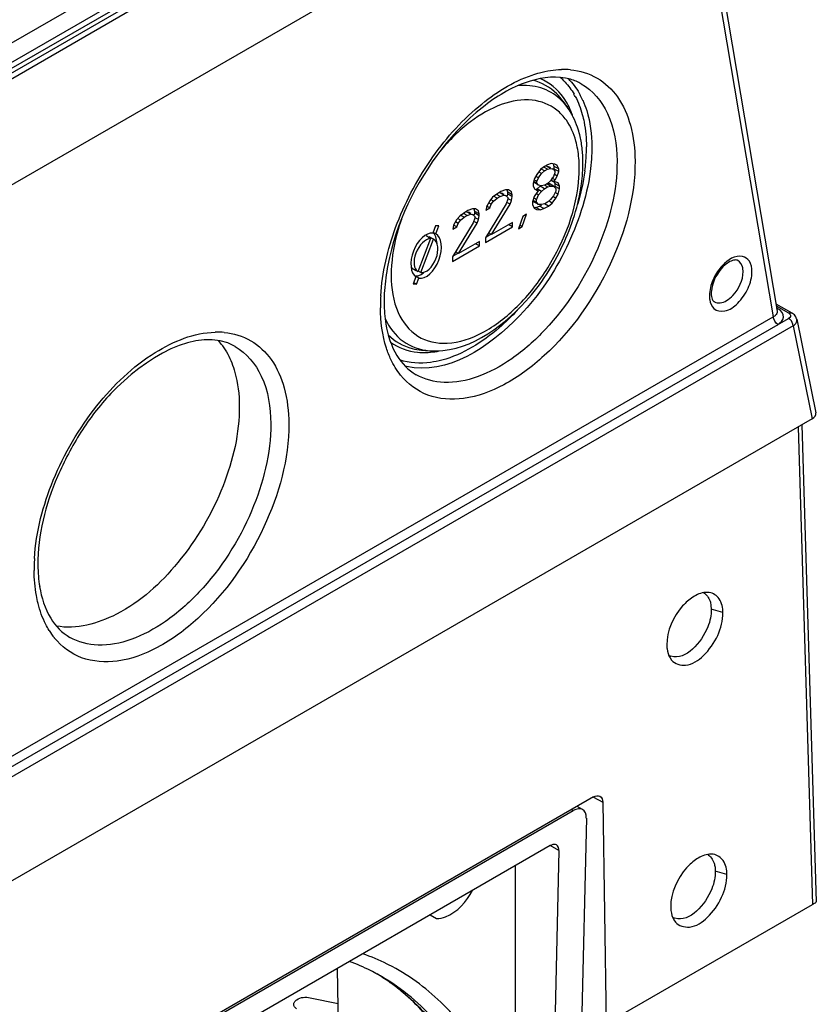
# Model space of a CAD drawing. Header units: inches. Extents: x 0 to 82.7, y 0 to 58.5.
# Tile 65 of 67: x 77.5 to 78.8, y 17.1 to 18.7. Entities that reach past the tile are written whole.
import ezdxf

# ---------------------------------------------------------------- set-up
doc = ezdxf.new("R2010")
doc.units = ezdxf.units.IN
doc.header["$LTSCALE"] = 4.547244
doc.header["$MEASUREMENT"] = 0
doc.layers.get('0').update_dxf_attribs({"linetype": 'CONTINUOUS'})

msp = doc.modelspace()

# ---------------------------------------------------------------- linework, layer by layer
at = {"color": 7, "linetype": 'CONTINUOUS'}
for p, q in [((75.5687, 17.4658), (78.549, 19.1865)), ((78.5532, 19.1795), (75.5729, 17.4588)), ((78.3926, 19.1424), (76.7227, 18.1783)), ((75.7022, 17.5592), (78.3952, 19.114)), ((78.3994, 19.107), (75.7063, 17.5522)), ((78.5834, 19.0326), (75.5569, 17.2852)), ((78.5648, 19.0218), (78.7003, 18.221)), ((78.5581, 19.0177), (78.6943, 18.2126)), ((78.3687, 18.5464), (78.3759, 18.5364)), ((78.3401, 18.445), (78.3343, 18.4403)), ((78.3402, 18.4382), (78.3348, 18.4412)), ((78.3448, 18.4408), (78.3395, 18.4439)), ((78.3448, 18.4477), (78.3401, 18.445)), ((78.3402, 18.4382), (78.3448, 18.4408)), ((78.3425, 18.4461), (78.3472, 18.4447)), ((78.3495, 18.4422), (78.3425, 18.4461)), ((78.3506, 18.4497), (78.3448, 18.4477)), ((78.3448, 18.4408), (78.3495, 18.4422)), ((78.35, 18.4431), (78.3472, 18.4447)), ((78.3495, 18.4422), (78.3541, 18.4407)), ((78.3564, 18.4489), (78.3506, 18.4497)), ((78.3541, 18.4407), (78.3523, 18.4417)), ((78.3553, 18.4452), (78.3542, 18.448)), ((78.3623, 18.4413), (78.3553, 18.4452)), ((78.3554, 18.4411), (78.3553, 18.4452)), ((78.3623, 18.4372), (78.3554, 18.4411)), ((78.3599, 18.4468), (78.3564, 18.4489)), ((78.3599, 18.4468), (78.3582, 18.4478)), ((78.3623, 18.4413), (78.3599, 18.4468)), ((78.3623, 18.4372), (78.3623, 18.4413)), ((78.3251, 18.4267), (78.3228, 18.4185)), ((78.3286, 18.4328), (78.3251, 18.4267)), ((78.3309, 18.4273), (78.3268, 18.4297)), ((78.3343, 18.4403), (78.3286, 18.4328)), ((78.3286, 18.4219), (78.3309, 18.4273)), ((78.3309, 18.4273), (78.3355, 18.4341)), ((78.3355, 18.4341), (78.332, 18.4361)), ((78.3355, 18.4341), (78.3402, 18.4382)), ((78.3542, 18.4297), (78.3496, 18.4229)), ((78.3566, 18.4242), (78.3518, 18.4269)), ((78.3541, 18.4407), (78.3565, 18.4379)), ((78.3565, 18.4352), (78.3542, 18.4297)), ((78.36, 18.4303), (78.3553, 18.433)), ((78.3565, 18.4379), (78.3565, 18.4352)), ((78.3566, 18.4242), (78.36, 18.4303)), ((78.36, 18.4303), (78.3623, 18.4372)), ((78.3228, 18.4185), (78.3229, 18.4144)), ((78.3229, 18.4144), (78.3252, 18.4102)), ((78.331, 18.4163), (78.3241, 18.4203)), ((78.3287, 18.4191), (78.3245, 18.4215)), ((78.3286, 18.4219), (78.3257, 18.4235)), ((78.3287, 18.4191), (78.3286, 18.4219)), ((78.331, 18.4163), (78.3287, 18.4191)), ((78.3288, 18.4106), (78.3334, 18.4146)), ((78.3358, 18.4066), (78.3288, 18.4106)), ((78.3357, 18.4149), (78.331, 18.4163)), ((78.3404, 18.4107), (78.3334, 18.4146)), ((78.3403, 18.4162), (78.3357, 18.4149)), ((78.3358, 18.4066), (78.3404, 18.4107)), ((78.345, 18.4189), (78.3403, 18.4162)), ((78.345, 18.4134), (78.3403, 18.4161)), ((78.3404, 18.4107), (78.345, 18.4134)), ((78.3497, 18.4147), (78.3443, 18.4177)), ((78.3496, 18.4229), (78.345, 18.4189)), ((78.345, 18.4186), (78.3474, 18.4186)), ((78.345, 18.4134), (78.3497, 18.4147)), ((78.3543, 18.4146), (78.3474, 18.4186)), ((78.3497, 18.4147), (78.3543, 18.4146)), ((78.3543, 18.4215), (78.3501, 18.4239)), ((78.3543, 18.4215), (78.3566, 18.4242)), ((78.3566, 18.4214), (78.3543, 18.4215)), ((78.3543, 18.4146), (78.3579, 18.4111)), ((78.3567, 18.4184), (78.3556, 18.421)), ((78.3613, 18.42), (78.3566, 18.4214)), ((78.3637, 18.4145), (78.3567, 18.4184)), ((78.3567, 18.4143), (78.3567, 18.4184)), ((78.3637, 18.4103), (78.3567, 18.4143)), ((78.3579, 18.4111), (78.3579, 18.407)), ((78.3637, 18.4145), (78.3613, 18.42)), ((78.3614, 18.4021), (78.3637, 18.4103)), ((78.3637, 18.4103), (78.3637, 18.4145)), ((78.2601, 18.3975), (78.2555, 18.392)), ((78.2682, 18.4035), (78.2601, 18.3975)), ((78.2671, 18.396), (78.2612, 18.3993)), ((78.2613, 18.3913), (78.2671, 18.396)), ((78.2717, 18.3987), (78.267, 18.4014)), ((78.2671, 18.396), (78.2717, 18.3987)), ((78.2728, 18.4062), (78.2682, 18.4035)), ((78.2706, 18.4046), (78.2741, 18.4038)), ((78.2775, 18.4006), (78.2706, 18.4046)), ((78.2717, 18.3987), (78.2775, 18.4006)), ((78.2798, 18.4088), (78.2728, 18.4062)), ((78.2781, 18.4016), (78.2741, 18.4038)), ((78.2775, 18.4006), (78.281, 18.3999)), ((78.2845, 18.4088), (78.2798, 18.4088)), ((78.281, 18.3999), (78.2798, 18.4006)), ((78.281, 18.3999), (78.2834, 18.3971)), ((78.2834, 18.4051), (78.2826, 18.4083)), ((78.2829, 18.3996), (78.2834, 18.4023)), ((78.2904, 18.4011), (78.2834, 18.4051)), ((78.2834, 18.4023), (78.2834, 18.4051)), ((78.2904, 18.3984), (78.2834, 18.4023)), ((78.2834, 18.3971), (78.2834, 18.3944)), ((78.2893, 18.3922), (78.2839, 18.3952)), ((78.2892, 18.406), (78.2845, 18.4088)), ((78.2904, 18.4011), (78.2892, 18.406)), ((78.2893, 18.3922), (78.2904, 18.3984)), ((78.2904, 18.3984), (78.2904, 18.4011)), ((78.3242, 18.3986), (78.3219, 18.3904)), ((78.3277, 18.3937), (78.3241, 18.3958)), ((78.3288, 18.4054), (78.3242, 18.3986)), ((78.3252, 18.4102), (78.3288, 18.4081)), ((78.3311, 18.4081), (78.3275, 18.4101)), ((78.3277, 18.3937), (78.3311, 18.4012)), ((78.3311, 18.4012), (78.3281, 18.4029)), ((78.3288, 18.4081), (78.3311, 18.4081)), ((78.3311, 18.4081), (78.3288, 18.4054)), ((78.3311, 18.4012), (78.3358, 18.4066)), ((78.3544, 18.3995), (78.3498, 18.3941)), ((78.3522, 18.3885), (78.358, 18.396)), ((78.358, 18.396), (78.3532, 18.3987)), ((78.3579, 18.407), (78.3544, 18.3995)), ((78.3614, 18.4021), (78.3567, 18.4048)), ((78.358, 18.396), (78.3614, 18.4021)), ((78.2811, 18.3875), (78.2489, 18.3344)), ((78.2509, 18.3839), (78.2498, 18.3777)), ((78.2498, 18.3777), (78.2556, 18.381)), ((78.2556, 18.381), (78.2508, 18.3838)), ((78.2555, 18.392), (78.2509, 18.3839)), ((78.2578, 18.3865), (78.2537, 18.3889)), ((78.2556, 18.381), (78.2578, 18.3865)), ((78.2613, 18.3913), (78.2577, 18.3933)), ((78.2578, 18.3865), (78.2613, 18.3913)), ((78.2582, 18.3398), (78.287, 18.3868)), ((78.2834, 18.3944), (78.2811, 18.3875)), ((78.287, 18.3868), (78.2822, 18.3894)), ((78.287, 18.3868), (78.2893, 18.3922)), ((78.3219, 18.3904), (78.3219, 18.3862)), ((78.3219, 18.3862), (78.3243, 18.3807)), ((78.3243, 18.3901), (78.3229, 18.3914)), ((78.3277, 18.3896), (78.323, 18.3923)), ((78.3283, 18.3878), (78.3243, 18.3901)), ((78.3243, 18.3807), (78.3278, 18.3786)), ((78.3245, 18.3821), (78.3267, 18.3818)), ((78.3267, 18.3818), (78.3325, 18.3837)), ((78.3336, 18.3778), (78.3267, 18.3818)), ((78.3277, 18.3896), (78.3277, 18.3937)), ((78.3312, 18.3861), (78.3277, 18.3896)), ((78.3312, 18.3861), (78.3296, 18.387)), ((78.3359, 18.386), (78.3312, 18.3861)), ((78.3325, 18.3837), (78.336, 18.3858)), ((78.3394, 18.3798), (78.3325, 18.3837)), ((78.3336, 18.3778), (78.3394, 18.3798)), ((78.3406, 18.3873), (78.3359, 18.386)), ((78.3394, 18.3798), (78.3464, 18.3838)), ((78.3464, 18.3838), (78.3405, 18.3872)), ((78.3452, 18.39), (78.3406, 18.3873)), ((78.3498, 18.3941), (78.3452, 18.39)), ((78.3464, 18.3838), (78.3522, 18.3885)), ((78.3522, 18.3885), (78.348, 18.3909)), ((78.2091, 18.368), (78.2044, 18.3626)), ((78.2172, 18.3741), (78.2091, 18.368)), ((78.2161, 18.3665), (78.2101, 18.3699)), ((78.2103, 18.3618), (78.2161, 18.3665)), ((78.2207, 18.3692), (78.2159, 18.3719)), ((78.2161, 18.3665), (78.2207, 18.3692)), ((78.2218, 18.3767), (78.2172, 18.3741)), ((78.2196, 18.3751), (78.2231, 18.3744)), ((78.2265, 18.3712), (78.2196, 18.3751)), ((78.2207, 18.3692), (78.2265, 18.3712)), ((78.2288, 18.3794), (78.2218, 18.3767)), ((78.227, 18.3721), (78.2231, 18.3744)), ((78.2265, 18.3712), (78.23, 18.3704)), ((78.2334, 18.3793), (78.2288, 18.3794)), ((78.23, 18.3704), (78.2288, 18.3711)), ((78.23, 18.3704), (78.2324, 18.3676)), ((78.2324, 18.3649), (78.2301, 18.3581)), ((78.2324, 18.3756), (78.2316, 18.3788)), ((78.2319, 18.3701), (78.2324, 18.3729)), ((78.2393, 18.3717), (78.2324, 18.3756)), ((78.2324, 18.3729), (78.2324, 18.3756)), ((78.2393, 18.3689), (78.2324, 18.3729)), ((78.2324, 18.3676), (78.2324, 18.3649)), ((78.2382, 18.3628), (78.2329, 18.3658)), ((78.2381, 18.3765), (78.2334, 18.3793)), ((78.2393, 18.3717), (78.2381, 18.3765)), ((78.2382, 18.3628), (78.2393, 18.3689)), ((78.2393, 18.3689), (78.2393, 18.3717)), ((78.3069, 18.3679), (78.3001, 18.3488)), ((78.3059, 18.3521), (78.3127, 18.3713)), ((78.3127, 18.3713), (78.3069, 18.3679)), ((78.3278, 18.3786), (78.3336, 18.3778)), ((78.1718, 18.3533), (78.1675, 18.3421)), ((78.1767, 18.353), (78.1718, 18.3533)), ((78.172, 18.3408), (78.1767, 18.353)), ((78.2301, 18.3581), (78.1979, 18.305)), ((78.1998, 18.3544), (78.1987, 18.3482)), ((78.1987, 18.3482), (78.2045, 18.3516)), ((78.2045, 18.3516), (78.1997, 18.3543)), ((78.2044, 18.3626), (78.1998, 18.3544)), ((78.2068, 18.357), (78.2026, 18.3594)), ((78.2045, 18.3516), (78.2068, 18.357)), ((78.2103, 18.3618), (78.2067, 18.3638)), ((78.2068, 18.357), (78.2103, 18.3618)), ((78.2072, 18.3103), (78.2359, 18.3573)), ((78.2359, 18.3573), (78.2312, 18.36)), ((78.2359, 18.3573), (78.2382, 18.3628)), ((78.249, 18.3276), (78.2907, 18.3517)), ((78.2907, 18.3585), (78.2582, 18.3398)), ((78.2907, 18.3517), (78.2847, 18.3551)), ((78.2907, 18.3517), (78.2907, 18.3585)), ((78.3001, 18.3488), (78.3059, 18.3521)), ((78.3059, 18.3521), (78.3029, 18.3538)), ((78.1642, 18.3336), (78.1573, 18.3375)), ((78.1612, 18.3348), (78.1618, 18.3363)), ((78.1688, 18.3324), (78.1618, 18.3363)), ((78.172, 18.3408), (78.168, 18.343)), ((78.2489, 18.3344), (78.249, 18.3276)), ((78.2499, 18.3361), (78.2577, 18.3406)), ((78.2582, 18.3398), (78.2535, 18.3425)), ((78.1642, 18.3336), (78.1445, 18.282)), ((78.1491, 18.2808), (78.1688, 18.3324)), ((78.1979, 18.2981), (78.2397, 18.3222)), ((78.2396, 18.3291), (78.2072, 18.3103)), ((78.2397, 18.3222), (78.2337, 18.3256)), ((78.2397, 18.3222), (78.2396, 18.3291)), ((78.1979, 18.305), (78.1979, 18.2981)), ((78.1989, 18.3066), (78.2067, 18.3111)), ((78.2072, 18.3103), (78.2024, 18.313)), ((78.1415, 18.2741), (78.1374, 18.2634)), ((78.1415, 18.2837), (78.1376, 18.286)), ((78.1458, 18.2723), (78.1418, 18.2746)), ((78.1445, 18.282), (78.1427, 18.283)), ((78.1491, 18.2808), (78.1451, 18.283)), ((78.1374, 18.2634), (78.1423, 18.263)), ((78.1423, 18.263), (78.1384, 18.2652)), ((78.1423, 18.263), (78.1458, 18.2723)), ((78.6983, 18.2326), (78.723, 18.2184)), ((78.7181, 18.2179), (78.699, 18.2289)), ((75.4318, 16.329), (78.6943, 18.2126)), ((78.6994, 18.2262), (78.7016, 18.2249)), ((78.7005, 18.2244), (78.7016, 18.2249)), ((78.725, 18.1982), (75.4298, 16.2958)), ((75.4391, 16.3169), (78.7016, 18.2005)), ((78.7009, 18.2001), (78.718, 18.2099)), ((78.7192, 18.2107), (78.718, 18.2099)), ((78.7192, 18.209), (78.718, 18.2099)), ((78.72, 18.2115), (78.7192, 18.2107)), ((78.7204, 18.208), (78.7192, 18.209)), ((78.725, 18.1982), (78.7543, 18.0544)), ((78.7305, 18.2085), (78.76, 18.0638)), ((78.1501, 18.1609), (78.1623, 18.1599)), ((78.7543, 18.0544), (75.4138, 16.1258)), ((78.7385, 18.0452), (78.7608, 17.3067)), ((78.7326, 18.0418), (78.7549, 17.3027)), ((78.5979, 17.7656), (78.5984, 17.7598)), ((78.6164, 17.7545), (78.5984, 17.7598)), ((78.5346, 17.6843), (78.5369, 17.6809)), ((78.4162, 17.4693), (76.7973, 16.5346)), ((78.416, 17.4689), (78.4304, 17.4611)), ((78.3993, 17.4497), (78.3907, 17.4546)), ((78.4304, 17.4611), (78.4356, 17.1184)), ((76.8119, 16.54), (78.3848, 17.4481)), ((78.4051, 17.4363), (78.3727, 16.0246)), ((78.3821, 17.4496), (78.3848, 17.4481)), ((78.3492, 17.3939), (76.8459, 16.526)), ((78.3511, 17.3948), (78.3492, 17.3939)), ((78.3627, 17.3861), (78.3492, 17.3939)), ((78.3627, 17.3861), (78.3315, 16.0266)), ((78.2956, 16.0474), (78.2956, 17.3629)), ((78.6041, 17.3603), (78.6045, 17.3545)), ((78.6226, 17.3492), (78.6045, 17.3545)), ((78.4356, 17.1183), (78.7549, 17.3027)), ((78.1633, 17.2866), (78.173, 17.281)), ((78.5406, 17.2789), (78.543, 17.2755)), ((78.0216, 17.1058), (78.0201, 17.2039)), ((77.9778, 17.1585), (78.0209, 17.1495))]:
    msp.add_line(p, q, dxfattribs=at)
msp.add_lwpolyline([(78.7305, 18.2085), (78.7304, 18.2091), (78.7299, 18.2107), (78.7291, 18.2123), (78.7282, 18.2138), (78.727, 18.2152), (78.7256, 18.2166), (78.7241, 18.2177), (78.723, 18.2184)], dxfattribs=at)
for centre, radius, start, end in [((78.3696, 18.4757), 0.1195, 84.74, 91.5501), ((78.3051, 18.5133), 0.0916, 43.0059, 49.4937), ((78.3101, 18.5131), 0.0953, 43.1891, 45.3808), ((78.2857, 18.4992), 0.1157, 27.9343, 29.9414), ((78.2849, 18.4965), 0.1255, 23.9523, 28.0465), ((78.2615, 18.4813), 0.1295, 19.1308, 21.1613), ((78.2408, 18.4559), 0.1587, 10.2516, 13.9465), ((78.2261, 18.4532), 0.1736, 6.7833, 10.252), ((78.2103, 18.4513), 0.1895, 3.5139, 6.7857), ((78.1458, 18.4741), 0.2594, 354.9924, 0.3519), ((78.1943, 18.4503), 0.2055, 0.4113, 3.5163), ((78.1873, 18.4424), 0.2068, 356.2316, 0.383), ((78.1126, 18.4767), 0.2927, 352.4674, 355.0528), ((78.3731, 18.2279), 0.2866, 176.5743, 178.6924), ((78.3522, 18.2361), 0.26, 176.2926, 180.3807), ((78.6426, 18.2449), 0.0472, 175.3241, 180.3531), ((78.3555, 18.2283), 0.2691, 178.6962, 180.4227), ((78.3194, 18.2359), 0.2272, 180.3893, 184.6738), ((78.6063, 18.241), 0.00623, 230.163, 239.2075), ((78.2913, 18.2336), 0.199, 184.6612, 189.3323), ((78.6886, 18.2024), 0.026, 57.6071, 60.0113), ((77.834, 18.0692), 0.1195, 84.74, 91.5501), ((77.7603, 18.1082), 0.1012, 35.7211, 41.788), ((78.1513, 18.285), 0.1281, 278.6078, 281.8406), ((78.1484, 18.2279), 0.0948, 255.5253, 256.8619), ((77.8374, 17.8214), 0.2866, 176.5743, 178.6924), ((77.8199, 17.8218), 0.2691, 178.6962, 180.4227), ((77.7838, 17.8294), 0.2272, 180.3893, 184.6738), ((77.7557, 17.827), 0.199, 184.6612, 189.3323), ((77.6715, 17.7872), 0.1146, 211.7251, 218.6855), ((78.5416, 17.7057), 0.0195, 241.8303, 253.1904), ((78.5477, 17.3003), 0.0195, 241.7919, 253.1914), ((77.9471, 16.9112), 0.3347, 63.4437, 70.4385), ((77.9318, 16.9201), 0.3131, 63.5708, 70.104), ((77.949, 16.9152), 0.3303, 62.9604, 63.4241), ((77.934, 16.9246), 0.308, 61.202, 63.5536), ((77.9158, 16.919), 0.322, 57.7143, 59.0775), ((77.923, 16.9315), 0.3076, 57.6038, 58.8), ((77.9345, 16.9256), 0.3069, 60.0008, 61.201), ((77.9152, 16.918), 0.3231, 55.5281, 57.7134), ((77.9215, 16.9292), 0.3103, 52.924, 57.5968), ((77.9142, 16.9166), 0.3248, 53.9179, 55.5281), ((77.9126, 16.9145), 0.3275, 51.4261, 53.9162)]:
    msp.add_arc(centre, radius, start, end, dxfattribs=at)
for centre, major_axis, ratio, start_param, end_param in [((78.1573, 18.3071), (0.0136, 0.0342), 0.566576, 0.167707, 3.020121), ((78.1573, 18.3071), (0.0136, 0.0342), 0.566576, 3.245404, 6.22561), ((78.1504, 18.311), (0.0136, 0.0342), 0.566576, -0.915261, -0.184956), ((78.1573, 18.3071), (0.0116, 0.0257), 0.574984, 0.289666, 3.059731), ((78.1573, 18.3071), (0.0107, 0.0257), 0.569936, 3.298036, 6.227129), ((78.1504, 18.311), (0.0116, 0.0257), 0.574984, -3.549854, -3.223454), ((78.1504, 18.311), (0.0136, 0.0342), 0.566576, 3.245404, 3.86694), ((78.7402, 18.0623), (0.0199, 0.0002), 0.572409, -0.794111, 0.108816), ((78.3842, 17.4243), (0.0153, 0.0252), 0.56187, 5.510658, 7.081176)]:
    msp.add_ellipse(centre, major_axis=major_axis, ratio=ratio, start_param=start_param, end_param=end_param, dxfattribs=at)
for points, knots in [([(78.3212, 18.5866), (78.325, 18.5879), (78.3397, 18.5924), (78.3551, 18.5949), (78.3664, 18.5952)], [0, 0, 0, 0, 0.263229, 1, 1, 1, 1]), ([(78.3806, 18.5947), (78.3948, 18.5934), (78.4234, 18.5849), (78.4568, 18.553), (78.4764, 18.5071), (78.4802, 18.4723), (78.4804, 18.4538)], [0, 0, 0, 0, 0.226342, 0.453265, 0.706682, 1, 1, 1, 1]), ([(78.087, 18.245), (78.0891, 18.281), (78.1067, 18.3551), (78.1591, 18.4556), (78.2308, 18.538), (78.2909, 18.5763), (78.3212, 18.5866)], [0, 0, 0, 0, 0.249674, 0.519395, 0.778378, 1, 1, 1, 1]), ([(78.3972, 18.5731), (78.392, 18.576), (78.367, 18.5865), (78.3381, 18.5835), (78.3181, 18.5773)], [0, 0, 0, 0, 0.222443, 1, 1, 1, 1]), ([(78.3687, 18.5464), (78.3659, 18.5504), (78.3537, 18.565), (78.336, 18.575), (78.3223, 18.5785)], [0, 0, 0, 0, 0.258442, 1, 1, 1, 1]), ([(78.3181, 18.5773), (78.2929, 18.5696), (78.2414, 18.5394), (78.155, 18.4496), (78.1104, 18.3572), (78.0979, 18.2922)], [0, 0, 0, 0, 0.212593, 0.467628, 1, 1, 1, 1]), ([(78.3759, 18.5364), (78.3692, 18.5458), (78.3518, 18.5622), (78.329, 18.5689), (78.3175, 18.57)], [0, 0, 0, 0, 0.50039, 1, 1, 1, 1]), ([(78.3972, 18.5731), (78.415, 18.563), (78.4459, 18.5251), (78.4523, 18.4786), (78.4525, 18.4536)], [0, 0, 0, 0, 0.449846, 1, 1, 1, 1]), ([(78.3592, 18.5325), (78.3486, 18.541), (78.3194, 18.5521), (78.2707, 18.543), (78.2218, 18.5143), (78.1928, 18.4856), (78.1789, 18.469)], [0, 0, 0, 0, 0.195687, 0.419468, 0.689403, 1, 1, 1, 1]), ([(78.3997, 18.5475), (78.402, 18.5423), (78.4105, 18.5193), (78.4134, 18.4945), (78.4136, 18.4757)], [0, 0, 0, 0, 0.230889, 1, 1, 1, 1]), ([(78.3948, 18.4941), (78.3938, 18.498), (78.3895, 18.5129), (78.3825, 18.5271), (78.3759, 18.5364)], [0, 0, 0, 0, 0.259961, 1, 1, 1, 1]), ([(78.3988, 18.5254), (78.3999, 18.5216), (78.4036, 18.5053), (78.4051, 18.4885), (78.4052, 18.4757)], [0, 0, 0, 0, 0.237316, 1, 1, 1, 1]), ([(78.3917, 18.4716), (78.3909, 18.4759), (78.3875, 18.4917), (78.3809, 18.507), (78.3741, 18.5166)], [0, 0, 0, 0, 0.269443, 1, 1, 1, 1]), ([(78.4525, 18.4536), (78.4529, 18.4074), (78.4282, 18.3114), (78.363, 18.2093), (78.2933, 18.147), (78.2399, 18.1177), (78.1875, 18.1071), (78.1548, 18.1154), (78.1418, 18.1228)], [0, 0, 0, 0, 0.269888, 0.560744, 0.694661, 0.812324, 0.912319, 1, 1, 1, 1]), ([(78.4804, 18.4538), (78.4808, 18.3989), (78.4492, 18.2863), (78.3828, 18.1917), (78.34, 18.1524)], [0, 0, 0, 0, 0.48547, 1, 1, 1, 1]), ([(78.1032, 18.2758), (78.1033, 18.2565), (78.1083, 18.2207), (78.141, 18.1776), (78.1937, 18.1668), (78.2489, 18.1867), (78.3022, 18.2284), (78.3624, 18.3057), (78.3904, 18.3794), (78.3936, 18.4288)], [0, 0, 0, 0, 0.115452, 0.210183, 0.303256, 0.415342, 0.551401, 0.703732, 1, 1, 1, 1]), ([(78.4111, 18.4373), (78.4056, 18.3965), (78.3779, 18.3149), (78.299, 18.1949), (78.1892, 18.121), (78.1268, 18.1356)], [0, 0, 0, 0, 0.278296, 0.56637, 1, 1, 1, 1]), ([(78.1623, 18.1599), (78.218, 18.1553), (78.3058, 18.2169), (78.3715, 18.3192), (78.3932, 18.3853), (78.3976, 18.4183)], [0, 0, 0, 0, 0.45196, 0.730733, 1, 1, 1, 1]), ([(78.1189, 18.363), (78.1163, 18.3555), (78.1076, 18.3273), (78.103, 18.2975), (78.1032, 18.2758)], [0, 0, 0, 0, 0.265334, 1, 1, 1, 1]), ([(78.6613, 18.2826), (78.6612, 18.288), (78.6597, 18.2985), (78.6403, 18.312), (78.6234, 18.3), (78.6156, 18.2917)], [0, 0, 0, 0, 0.256254, 0.464359, 1, 1, 1, 1]), ([(78.6312, 18.2995), (78.6284, 18.2986), (78.615, 18.2912), (78.606, 18.2775), (78.6017, 18.2662)], [0, 0, 0, 0, 0.198555, 1, 1, 1, 1]), ([(78.6394, 18.2995), (78.639, 18.2998), (78.6364, 18.3008), (78.6334, 18.3002), (78.6312, 18.2995)], [0, 0, 0, 0, 0.176836, 1, 1, 1, 1]), ([(78.6475, 18.2825), (78.6475, 18.2844), (78.647, 18.2907), (78.6434, 18.2974), (78.6394, 18.2995)], [0, 0, 0, 0, 0.295139, 1, 1, 1, 1]), ([(78.6024, 18.2252), (78.6066, 18.2214), (78.6224, 18.2193), (78.6415, 18.2339), (78.6564, 18.2554), (78.6614, 18.2738), (78.6613, 18.2826)], [0, 0, 0, 0, 0.179235, 0.425394, 0.722021, 1, 1, 1, 1]), ([(78.6219, 18.2374), (78.6256, 18.2396), (78.6391, 18.2511), (78.6476, 18.2691), (78.6475, 18.2825)], [0, 0, 0, 0, 0.240887, 1, 1, 1, 1]), ([(78.6017, 18.2662), (78.6001, 18.2618), (78.5986, 18.2559), (78.5983, 18.2499), (78.5983, 18.2486)], [0, 0, 0, 0, 0.775634, 1, 1, 1, 1]), ([(78.5954, 18.2446), (78.5954, 18.2426), (78.5959, 18.2357), (78.5988, 18.2286), (78.6024, 18.2252)], [0, 0, 0, 0, 0.286639, 1, 1, 1, 1]), ([(78.5983, 18.2486), (78.5983, 18.247), (78.5986, 18.2427), (78.6001, 18.238), (78.6023, 18.2362)], [0, 0, 0, 0, 0.348633, 1, 1, 1, 1]), ([(78.1027, 18.1462), (78.1001, 18.1519), (78.0901, 18.1775), (78.0866, 18.2052), (78.0865, 18.2263)], [0, 0, 0, 0, 0.230041, 1, 1, 1, 1]), ([(78.2985, 18.2228), (78.2896, 18.2131), (78.256, 18.1804), (78.2143, 18.154), (78.1815, 18.1453)], [0, 0, 0, 0, 0.278351, 1, 1, 1, 1]), ([(78.6976, 18.2148), (78.6972, 18.2143), (78.6961, 18.2136), (78.695, 18.2129), (78.6943, 18.2126)], [0, 0, 0, 0, 0.480163, 1, 1, 1, 1]), ([(78.7009, 18.2001), (78.7052, 18.2026), (78.7143, 18.2115), (78.7066, 18.2218), (78.7025, 18.2243)], [0, 0, 0, 0, 0.511669, 1, 1, 1, 1]), ([(78.7181, 18.2179), (78.7193, 18.2172), (78.7215, 18.2153), (78.7208, 18.2124), (78.72, 18.2115)], [0, 0, 0, 0, 0.539649, 1, 1, 1, 1]), ([(77.8616, 18.1666), (77.802, 18.2003), (77.69, 18.1268), (77.6217, 18.0348), (77.5747, 17.9474), (77.5562, 17.8747), (77.5566, 17.8278)], [0, 0, 0, 0, 0.411103, 0.563216, 0.718443, 1, 1, 1, 1]), ([(78.0938, 18.2095), (78.1001, 18.196), (78.1185, 18.1712), (78.148, 18.1611), (78.1623, 18.1599)], [0, 0, 0, 0, 0.509525, 1, 1, 1, 1]), ([(78.0949, 18.2013), (78.0978, 18.1842), (78.107, 18.1535), (78.1296, 18.1297), (78.1418, 18.1228)], [0, 0, 0, 0, 0.553269, 1, 1, 1, 1]), ([(78.725, 18.1982), (78.726, 18.1989), (78.7291, 18.2013), (78.7311, 18.2057), (78.7305, 18.2085)], [0, 0, 0, 0, 0.296448, 1, 1, 1, 1]), ([(77.5513, 17.8385), (77.5538, 17.8799), (77.5761, 17.9647), (77.641, 18.0752), (77.7265, 18.1583), (77.7982, 18.1878), (77.8307, 18.1886)], [0, 0, 0, 0, 0.260331, 0.539281, 0.795529, 1, 1, 1, 1]), ([(77.8449, 18.1882), (77.8592, 18.1868), (77.8877, 18.1783), (77.9211, 18.1464), (77.9407, 18.1005), (77.9446, 18.0658), (77.9447, 18.0472)], [0, 0, 0, 0, 0.226342, 0.453265, 0.706682, 1, 1, 1, 1]), ([(78.0986, 18.1845), (78.1086, 18.1744), (78.1262, 18.1643), (78.1452, 18.1613), (78.1501, 18.1609)], [0, 0, 0, 0, 0.741554, 1, 1, 1, 1]), ([(77.8616, 18.1666), (77.8793, 18.1565), (77.9102, 18.1185), (77.9167, 18.0721), (77.9169, 18.0471)], [0, 0, 0, 0, 0.449846, 1, 1, 1, 1]), ([(78.34, 18.1524), (78.321, 18.135), (78.2823, 18.1062), (78.2194, 18.0824), (78.1592, 18.0858), (78.1286, 18.1085), (78.1177, 18.1221)], [0, 0, 0, 0, 0.308545, 0.570376, 0.791072, 1, 1, 1, 1]), ([(77.8564, 18.1413), (77.8584, 18.1364), (77.8655, 18.1149), (77.868, 18.0921), (77.8682, 18.0747)], [0, 0, 0, 0, 0.232491, 1, 1, 1, 1]), ([(78.1815, 18.1453), (78.1758, 18.1438), (78.1544, 18.1394), (78.1315, 18.1406), (78.1164, 18.1457)], [0, 0, 0, 0, 0.270808, 1, 1, 1, 1]), ([(77.8682, 18.0747), (77.8685, 18.0325), (77.8478, 17.9443), (77.7809, 17.8315), (77.6924, 17.7496), (77.6161, 17.7278), (77.5851, 17.7338)], [0, 0, 0, 0, 0.261895, 0.547259, 0.804006, 1, 1, 1, 1]), ([(77.9447, 18.0472), (77.9451, 17.9923), (77.9134, 17.8796), (77.832, 17.7633), (77.7465, 17.6995), (77.6836, 17.6759), (77.6235, 17.6793), (77.5929, 17.702), (77.582, 17.7156)], [0, 0, 0, 0, 0.279411, 0.575474, 0.706433, 0.817568, 0.91127, 1, 1, 1, 1]), ([(77.9169, 18.0471), (77.9172, 18.0008), (77.8926, 17.9049), (77.8274, 17.8028), (77.7576, 17.7405), (77.7042, 17.7112), (77.6518, 17.7006), (77.6192, 17.7088), (77.6061, 17.7162)], [0, 0, 0, 0, 0.269888, 0.560744, 0.694661, 0.812324, 0.912319, 1, 1, 1, 1]), ([(77.5568, 17.7689), (77.5558, 17.7728), (77.5523, 17.7896), (77.5509, 17.8068), (77.5508, 17.8198)], [0, 0, 0, 0, 0.238314, 1, 1, 1, 1]), ([(77.5593, 17.7948), (77.5621, 17.7777), (77.5713, 17.747), (77.594, 17.7231), (77.6061, 17.7162)], [0, 0, 0, 0, 0.553269, 1, 1, 1, 1]), ([(78.5953, 17.7856), (78.5934, 17.7859), (78.5844, 17.7861), (78.5757, 17.7823), (78.5699, 17.7786)], [0, 0, 0, 0, 0.222074, 1, 1, 1, 1]), ([(78.5861, 17.7857), (78.5911, 17.7829), (78.596, 17.7755), (78.5976, 17.7679), (78.5979, 17.7656)], [0, 0, 0, 0, 0.714683, 1, 1, 1, 1]), ([(78.6164, 17.7545), (78.6163, 17.7619), (78.614, 17.7762), (78.6013, 17.7847), (78.5953, 17.7856)], [0, 0, 0, 0, 0.550607, 1, 1, 1, 1]), ([(78.5699, 17.7786), (78.564, 17.7748), (78.5426, 17.7555), (78.5293, 17.7261), (78.5296, 17.7044)], [0, 0, 0, 0, 0.243287, 1, 1, 1, 1]), ([(77.574, 17.7269), (77.5721, 17.73), (77.5647, 17.7432), (77.5596, 17.7577), (77.5568, 17.7689)], [0, 0, 0, 0, 0.238188, 1, 1, 1, 1]), ([(78.5984, 17.7598), (78.5985, 17.7505), (78.5921, 17.7189), (78.5592, 17.68), (78.536, 17.687)], [0, 0, 0, 0, 0.278479, 1, 1, 1, 1]), ([(78.5369, 17.6809), (78.5419, 17.6751), (78.5627, 17.6694), (78.5895, 17.6886), (78.6099, 17.7174), (78.6166, 17.7424), (78.6164, 17.7545)], [0, 0, 0, 0, 0.178631, 0.420492, 0.718393, 1, 1, 1, 1]), ([(78.5296, 17.7044), (78.5296, 17.7025), (78.5301, 17.6956), (78.532, 17.6886), (78.5346, 17.6843)], [0, 0, 0, 0, 0.274589, 1, 1, 1, 1]), ([(78.6014, 17.3804), (78.5995, 17.3807), (78.5905, 17.3809), (78.5818, 17.3771), (78.576, 17.3733)], [0, 0, 0, 0, 0.222074, 1, 1, 1, 1]), ([(78.5923, 17.3804), (78.5972, 17.3777), (78.6022, 17.3703), (78.6038, 17.3626), (78.6041, 17.3603)], [0, 0, 0, 0, 0.714684, 1, 1, 1, 1]), ([(78.6226, 17.3492), (78.6225, 17.3566), (78.6201, 17.371), (78.6074, 17.3795), (78.6014, 17.3804)], [0, 0, 0, 0, 0.550607, 1, 1, 1, 1]), ([(78.576, 17.3733), (78.5701, 17.3695), (78.5487, 17.3502), (78.5353, 17.3208), (78.5356, 17.299)], [0, 0, 0, 0, 0.243287, 1, 1, 1, 1]), ([(78.6045, 17.3545), (78.6047, 17.3452), (78.5982, 17.3135), (78.5653, 17.2746), (78.542, 17.2816)], [0, 0, 0, 0, 0.278479, 1, 1, 1, 1]), ([(78.543, 17.2755), (78.5479, 17.2697), (78.5687, 17.264), (78.5956, 17.2832), (78.616, 17.3121), (78.6228, 17.3371), (78.6226, 17.3492)], [0, 0, 0, 0, 0.178631, 0.420492, 0.718393, 1, 1, 1, 1]), ([(78.173, 17.281), (78.1779, 17.2808), (78.2021, 17.2866), (78.2196, 17.3074), (78.2288, 17.3243)], [0, 0, 0, 0, 0.20176, 1, 1, 1, 1]), ([(78.5356, 17.299), (78.5356, 17.2971), (78.5361, 17.2902), (78.538, 17.2832), (78.5406, 17.2789)], [0, 0, 0, 0, 0.274589, 1, 1, 1, 1]), ([(78.7549, 17.3027), (78.7564, 17.3036), (78.758, 17.3049), (78.7608, 17.3062), (78.7608, 17.3069)], [0, 0, 0, 0, 0.730198, 1, 1, 1, 1]), ([(78.2438, 17.0691), (78.2263, 17.0991), (78.1847, 17.1539), (78.1287, 17.1944), (78.0991, 17.2094)], [0, 0, 0, 0, 0.51171, 1, 1, 1, 1]), ([(78.1977, 17.089), (78.1903, 17.0996), (78.1596, 17.1395), (78.1202, 17.1727), (78.0879, 17.1914)], [0, 0, 0, 0, 0.257993, 1, 1, 1, 1]), ([(78.1879, 17.0908), (78.1824, 17.0993), (78.1597, 17.1311), (78.1317, 17.1593), (78.1086, 17.1768)], [0, 0, 0, 0, 0.258688, 1, 1, 1, 1]), ([(78.1168, 17.1705), (78.1234, 17.1653), (78.1493, 17.1429), (78.1718, 17.1166), (78.1865, 17.0954)], [0, 0, 0, 0, 0.245296, 1, 1, 1, 1]), ([(77.9524, 17.1483), (77.9524, 17.1488), (77.9526, 17.15), (77.9531, 17.1511), (77.9534, 17.1517)], [0, 0, 0, 0, 0.488306, 1, 1, 1, 1]), ([(77.9534, 17.1517), (77.9542, 17.1532), (77.9609, 17.1593), (77.971, 17.16), (77.9778, 17.1585)], [0, 0, 0, 0, 0.202024, 1, 1, 1, 1])]:
    msp.add_open_spline(points, degree=3, knots=knots, dxfattribs=at)
for points in [[(78.3698, 18.5516), (78.3608, 18.5644), (78.3479, 18.5752), (78.3335, 18.5812)], [(78.3795, 18.5784), (78.3859, 18.5716), (78.3913, 18.5638), (78.3957, 18.5555)], [(78.3175, 18.57), (78.3111, 18.5706), (78.3046, 18.5705), (78.2981, 18.5698)], [(78.3721, 18.5758), (78.3775, 18.5701), (78.3821, 18.5637), (78.386, 18.557)], [(78.3823, 18.528), (78.3791, 18.5363), (78.3749, 18.5443), (78.3698, 18.5516)], [(78.3879, 18.5534), (78.3926, 18.5446), (78.3962, 18.5351), (78.3988, 18.5254)], [(78.3741, 18.5166), (78.3699, 18.5226), (78.3649, 18.528), (78.3592, 18.5325)], [(78.3941, 18.4438), (78.394, 18.4531), (78.3933, 18.4624), (78.3917, 18.4716)], [(78.4136, 18.4757), (78.4137, 18.4629), (78.4127, 18.45), (78.4111, 18.4373)], [(78.3976, 18.4183), (78.3991, 18.4294), (78.3999, 18.4406), (78.3998, 18.4518)], [(78.4028, 18.4383), (78.4005, 18.4208), (78.3966, 18.4034), (78.3916, 18.3864)], [(78.0979, 18.2922), (78.0954, 18.2792), (78.0936, 18.2661), (78.0928, 18.2529)], [(78.6156, 18.2917), (78.6101, 18.286), (78.6056, 18.2792), (78.6022, 18.272)], [(78.6022, 18.272), (78.5987, 18.2647), (78.5962, 18.2568), (78.5956, 18.2487)], [(78.6031, 18.2356), (78.6057, 18.2341), (78.609, 18.2336), (78.612, 18.2339)], [(78.612, 18.2339), (78.6155, 18.2343), (78.6189, 18.2357), (78.6219, 18.2374)], [(78.7015, 18.2006), (78.6974, 18.2028), (78.6944, 18.208), (78.6943, 18.2126)], [(78.7003, 18.221), (78.7007, 18.2188), (78.6993, 18.2162), (78.6976, 18.2148)], [(78.7181, 18.2179), (78.7195, 18.2187), (78.7216, 18.2192), (78.723, 18.2184)], [(78.725, 18.1982), (78.7248, 18.2018), (78.723, 18.2055), (78.7204, 18.208)], [(77.8424, 18.1673), (77.8481, 18.1593), (77.8528, 18.1505), (77.8564, 18.1413)], [(78.102, 18.1734), (78.114, 18.1644), (78.1291, 18.159), (78.1441, 18.1575)], [(78.1441, 18.1575), (78.1528, 18.1567), (78.1617, 18.1571), (78.1704, 18.1584)], [(78.1177, 18.1221), (78.1118, 18.1295), (78.1068, 18.1377), (78.1027, 18.1462)], [(78.4162, 17.4693), (78.4191, 17.4709), (78.4231, 17.4719), (78.426, 17.4703)], [(78.426, 17.4703), (78.429, 17.4687), (78.4304, 17.4644), (78.4304, 17.461)], [(78.3589, 17.3949), (78.3567, 17.3962), (78.3535, 17.3958), (78.3511, 17.3948)], [(78.3627, 17.3861), (78.3628, 17.3893), (78.3617, 17.3933), (78.3589, 17.3949)], [(77.9569, 17.1412), (77.9546, 17.1427), (77.9524, 17.1455), (77.9524, 17.1483)]]:
    msp.add_open_spline(points, degree=3, dxfattribs=at)

doc.saveas('drawing.dxf')
